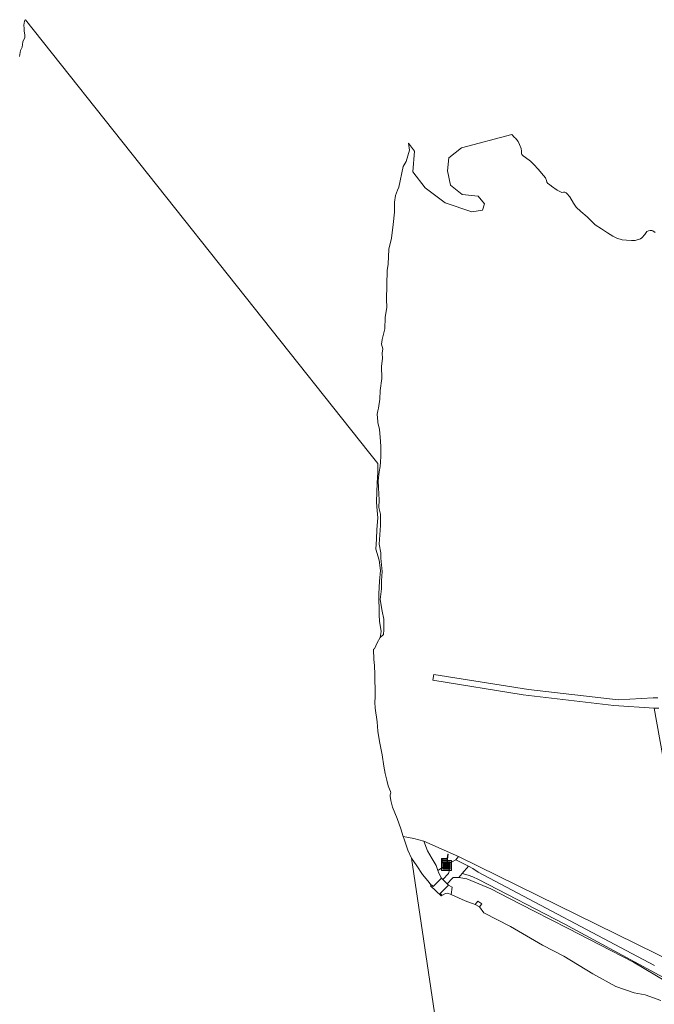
# Model space of a CAD drawing. Extents: x 197309 to 200393, y 360256 to 364259.
# Tile 16 of 39: x 198097 to 198354, y 363366 to 363765. Entities that reach past the tile are written whole.
import ezdxf

# ---------------------------------------------------------------- set-up
doc = ezdxf.new("R2010")
doc.units = 0
doc.layers.get('0').update_dxf_attribs({"color": 252})
for name, color, linetype, lineweight in [('B-SB-GR-BOUWLAND-GV', 252, 'Continuous', 13), ('B-SB-IE-MEUBILAIR_WEGMEUBILAIR-S', 252, 'Continuous', 25), ('B-SB-OG-TERREIN_CULTUURSCHEIDING-GV', 252, 'Continuous', 18), ('B-SB-OG-WATER-GV', 252, 'Continuous', 18), ('B-SB-OG-WATER_SLOOT-GV', 252, 'Continuous', 18), ('B-SB-OG-WEG-GV', 252, 'Continuous', 18), ('B-SB-VH-VERHARDING_HALFVERHARDING_GRIND-GV', 252, 'Continuous', 18), ('B-SB-VH-VERHARDING_STRAATBAKSTEEN-GV', 252, 'Continuous', 18)]:
    doc.layers.add(name, color=color, linetype=linetype, lineweight=lineweight)

# ---------------------------------------------------------------- blocks, each defined once
blk = doc.blocks.new('SIE-WEG_AFVALBAK-SO')
at = {"linetype": 'ByBlock', "lineweight": 18}
h = blk.add_hatch(color=0, dxfattribs=at)
h.dxf.hatch_style = 1
h.paths.add_polyline_path([(-1.5, -1.5), (1.5, -1.5), (1.5, 1.5), (-1.5, 1.5)])
at = {"color": 0, "linetype": 'ByBlock', "lineweight": 18}
for points in [[(-2, -2), (2, -2), (2, 2), (-2, 2)], [(-1.5, -1.5), (1.5, -1.5), (1.5, 1.5), (-1.5, 1.5)]]:
    blk.add_lwpolyline(points, close=True, dxfattribs=at)
blk = doc.blocks.new('SIE-WEG_ZITBANK-SO')
at = {"color": 0, "linetype": 'ByBlock', "lineweight": 18}
blk.add_lwpolyline([(-0.91, -1.63), (-0.91, -0.2), (1.09, -0.2), (1.09, -1.63), (1.29, -1.63), (1.29, -0.21), (1.54, 1.78), (1.33, 1.78), (1.11, 0), (-1.11, 0), (-1.11, -1.63)], close=True, dxfattribs=at)

msp = doc.modelspace()

# ---------------------------------------------------------------- linework, layer by layer
at = {"layer": 'B-SB-GR-BOUWLAND-GV', "flags": 128}
for points in [[(198354.136, 363678.965), (198353.083, 363679.714), (198352.729, 363679.829), (198352.099, 363679.792), (198351.388, 363679.692), (198350.725, 363679.365), (198349.886, 363678.175), (198348.668, 363676.883), (198348.133, 363676.394), (198345.958, 363675.729), (198344.489, 363675.753), (198342.521, 363675.91), (198340.657, 363676.018), (198338.571, 363676.74), (198336.897, 363677.525), (198334.806, 363678.837), (198332.378, 363680.409), (198329.822, 363682.143), (198326.515, 363685.326), (198323.969, 363687.464), (198322.124, 363689.299), (198321.507, 363689.996), (198321.019, 363690.863), (198319.445, 363693.438), (198318.274, 363694.753), (198318.018, 363695.077), (198317.463, 363695.363), (198316.987, 363695.382), (198316.235, 363695.249), (198315.663, 363695.39), (198314.32, 363696.172), (198312.118, 363697.791), (198311.338, 363698.361), (198310.591, 363698.89), (198310.238, 363699.336), (198310.025, 363700.023), (198309.635, 363701.099), (198308.866, 363702.072), (198306.662, 363704.611), (198304.938, 363706.542), (198303.541, 363707.809), (198301.549, 363709.33), (198300.568, 363710.07), (198300.079, 363710.606), (198299.936, 363710.954), (198299.974, 363711.906), (198299.852, 363713.061), (198299.182, 363714.574), (198298.593, 363715.82), (198297.495, 363717.126), (198297.061, 363717.508), (198296.033, 363718.697), (198275.668, 363713.228), (198270.446, 363709.167), (198270.011, 363703.945), (198271.172, 363698.142), (198275.959, 363694.371), (198282.341, 363693.646), (198284.952, 363690.599), (198284.082, 363687.988), (198279.875, 363687.408), (198268.996, 363691.035), (198260.873, 363697.127), (198255.941, 363703.51), (198256.521, 363711.923), (198254.2, 363715.114), (198254.186, 363715.114), (198254.502, 363712.373), (198253.153, 363707.794), (198252.029, 363705.683), (198250.203, 363697.298), (198249.706, 363696.106), (198248.839, 363694.028), (198248.435, 363691.307), (198248.448, 363688.39), (198248.453, 363687.22), (198247.964, 363682.204), (198247.278, 363676.694), (198246.247, 363672.232), (198245.903, 363666.117), (198245.531, 363663.633), (198245.223, 363651.869), (198245.343, 363648.784), (198244.746, 363644.523), (198244.526, 363639.981), (198243.466, 363635.717), (198243.185, 363633.778), (198243.716, 363631.842), (198243.453, 363630.19), (198243.649, 363628.027), (198243.237, 363624.898), (198243.33, 363619.875), (198242.724, 363615.069), (198242.489, 363611.486), (198241.997, 363607.9), (198241.766, 363606.71), (198241.518, 363605.435), (198241.663, 363602.407), (198241.741, 363602.081), (198242.413, 363599.277), (198242.643, 363596.146), (198242.879, 363592.519), (198242.932, 363588.462), (198242.871, 363585.95), (198242.639, 363584.264), (198242.335, 363582.06), (198241.892, 363578.47), (198241.942, 363575.538), (198242.221, 363570.722), (198242.143, 363567.567), (198242.745, 363564.935), (198242.748, 363560.366), (198242.59, 363556.513), (198242.29, 363552.817), (198242.951, 363549.261), (198242.882, 363547.092), (198243.237, 363544.386), (198243.5, 363541.771), (198243.217, 363537.922), (198243.248, 363534.652), (198242.683, 363530.321), (198243.47, 363525.672), (198244.104, 363522.431), (198244.161, 363518.142), (198244.09, 363516.183), (198242.677, 363514.951), (198241.469, 363512.822), (198240.383, 363510.421), (198240.033, 363510.281), (198240.07, 363506.08), (198240.352, 363503.712), (198240.528, 363499.938), (198240.566, 363497.008), (198240.597, 363494.759), (198240.692, 363493.565), (198240.686, 363490.759), (198240.569, 363488.763), (198240.67, 363486.357), (198241.404, 363480.804), (198241.696, 363477.016), (198242.413, 363472.824), (198243.473, 363467.528), (198244.201, 363462.92), (198244.647, 363459.942), (198245.387, 363457.195), (198245.884, 363454.891), (198246.49, 363453.519), (198246.835, 363452.68), (198246.974, 363452.103), (198246.78, 363451.209), (198246.659, 363450.692), (198246.933, 363449.004), (198247.654, 363446.348), (198249.529, 363441.695), (198251.069, 363437.464), (198252.05, 363434.392), (198256.379, 363433.531), (198260.311, 363432.514), (198274.427, 363426.304), (198370.544, 363379.128)], [(198372.994, 363379.128), (198353.707, 363486.328), (198337.375, 363487.516), (198300.617, 363491.804), (198263.982, 363497.685), (198264.472, 363500.013), (198302.823, 363493.887), (198339.09, 363489.721), (198353.252, 363490.499), (198355.139, 363490.602)]]:
    msp.add_lwpolyline(points, dxfattribs=at)
at = {"layer": 'B-SB-OG-TERREIN_CULTUURSCHEIDING-GV', "flags": 128}
msp.add_lwpolyline([(198266.047, 363420.671), (198269.489, 363422.987), (198273.292, 363424.97), (198274.427, 363426.304), (198260.311, 363432.514), (198261.845, 363428.642), (198263.696, 363425.304), (198265.316, 363422.723)], close=True, dxfattribs=at)
at = {"layer": 'B-SB-OG-WATER-GV', "flags": 128}
for points in [[(198273.514, 363304.057), (198255.371, 363425.58), (198253.928, 363428.882), (198252.441, 363433.313), (198252.05, 363434.392), (198251.069, 363437.464), (198249.529, 363441.695), (198247.654, 363446.348), (198246.933, 363449.004), (198246.659, 363450.692), (198246.78, 363451.209), (198246.974, 363452.103), (198246.835, 363452.68), (198246.49, 363453.519), (198245.884, 363454.891), (198245.387, 363457.195), (198244.647, 363459.942), (198244.201, 363462.92), (198243.473, 363467.528), (198242.413, 363472.824), (198241.696, 363477.016), (198241.404, 363480.804), (198240.67, 363486.357), (198240.569, 363488.763), (198240.686, 363490.759), (198240.692, 363493.565), (198240.597, 363494.759), (198240.566, 363497.008), (198240.528, 363499.938), (198240.352, 363503.712), (198240.07, 363506.08), (198240.033, 363510.281), (198240.383, 363510.421), (198241.469, 363512.822), (198242.677, 363514.951), (198243.062, 363517.47), (198242.389, 363521.554), (198242.28, 363524.204), (198242.09, 363532.704), (198242.461, 363537.754), (198242.753, 363542.084), (198242.259, 363546.333), (198240.972, 363550.713), (198241.238, 363554.824), (198241.334, 363558.688), (198241.789, 363563.442), (198241.338, 363567.876), (198241.208, 363569.95), (198241.448, 363577.644), (198241.669, 363581.823), (198241.755, 363585.386), (198241.749, 363585.394), (198237.99, 363590.169), (198098.991, 363765.16), (198098.753, 363764.901), (198098.546, 363764.415), (198098.424, 363763.889), (198098.39, 363762.842), (198098.475, 363761.782), (198098.513, 363760.576), (198098.713, 363758.962), (198098.739, 363757.908), (198097.931, 363756.142), (198097.582, 363754.052), (198096.921, 363752.725), (198096.79, 363751.87), (198096.635, 363750.297)], [(198356.379, 363368.055), (198350.016, 363370.339), (198345.615, 363371.087), (198338.177, 363373.666), (198328.774, 363378.779), (198317.044, 363385.983), (198308.412, 363390.433), (198295.461, 363397.987), (198284.679, 363403.501), (198282.866, 363405.925), (198281.185, 363406.845), (198277.113, 363408.37), (198274.353, 363409.523), (198271.478, 363410.956), (198269.887, 363411.498), (198269.102, 363411.354), (198267.345, 363410.338), (198263.13, 363414.492), (198263.366, 363414.708), (198262.031, 363416.402), (198259.858, 363419.022), (198257.489, 363422.493), (198255.371, 363425.58), (198273.514, 363304.057)]]:
    msp.add_lwpolyline(points, dxfattribs=at)
at = {"layer": 'B-SB-OG-WATER_SLOOT-GV', "flags": 128}
for points in [[(198263.366, 363414.708), (198263.524, 363414.852), (198264.18, 363414.151), (198267.557, 363417.503), (198266.433, 363419.589), (198266.047, 363420.671), (198265.316, 363422.723), (198263.696, 363425.304), (198261.845, 363428.642), (198260.311, 363432.514), (198256.379, 363433.531), (198252.05, 363434.392), (198252.441, 363433.313), (198253.928, 363428.882), (198255.371, 363425.58), (198257.489, 363422.493), (198259.858, 363419.022), (198262.031, 363416.402)], [(198267.557, 363417.503), (198264.18, 363414.151), (198263.524, 363414.852), (198263.366, 363414.708), (198263.13, 363414.492), (198267.345, 363410.338), (198267.704, 363410.706), (198267.016, 363411.364), (198270.357, 363414.756), (198269.856, 363415.257), (198268.018, 363417.053)], [(198270.357, 363414.756), (198267.016, 363411.364), (198267.704, 363410.706), (198267.345, 363410.338), (198269.102, 363411.354), (198269.887, 363411.498), (198271.478, 363410.956), (198271.796, 363413.858)], [(198282.866, 363405.925), (198283.808, 363407.183), (198282.302, 363408.182), (198281.185, 363406.845)]]:
    msp.add_lwpolyline(points, close=True, dxfattribs=at)
msp.add_lwpolyline([(198362.639, 363373.224), (198345.323, 363383.477), (198331.624, 363390.547), (198318.768, 363397.197), (198305.045, 363404.228), (198295.091, 363409.267), (198287.533, 363413.278), (198281.001, 363415.852), (198277.736, 363417.285), (198274.567, 363417.804), (198272.882, 363417.828), (198272.214, 363417.75), (198271.954, 363417.545), (198269.856, 363415.257), (198270.357, 363414.756), (198271.796, 363413.858), (198271.478, 363410.956), (198274.353, 363409.523), (198277.113, 363408.37), (198281.185, 363406.845), (198282.302, 363408.182), (198283.808, 363407.183), (198282.866, 363405.925), (198284.679, 363403.501), (198295.461, 363397.987), (198308.412, 363390.433), (198317.044, 363385.983), (198328.774, 363378.779), (198338.177, 363373.666), (198345.615, 363371.087), (198350.016, 363370.339), (198356.379, 363368.055)], dxfattribs=at)
at = {"layer": 'B-SB-OG-WEG-GV', "flags": 128}
for points in [[(198355.56, 363486.344), (198353.707, 363486.328), (198372.994, 363379.128)], [(198370.544, 363379.128), (198274.427, 363426.304), (198273.292, 363424.97), (198278.399, 363422.343), (198280.153, 363421.44), (198282.404, 363420.001), (198353.751, 363382.217)], [(198365.636, 363372.88), (198317.502, 363398.851), (198282.572, 363416.936), (198280.247, 363418.014), (198278.35, 363418.697), (198275.884, 363419.364), (198274.567, 363417.804), (198277.736, 363417.285), (198281.001, 363415.852), (198287.533, 363413.278), (198295.091, 363409.267), (198305.045, 363404.228), (198318.768, 363397.197), (198331.624, 363390.547), (198345.323, 363383.477), (198362.639, 363373.224)]]:
    msp.add_lwpolyline(points, dxfattribs=at)
msp.add_lwpolyline([(198269.489, 363422.987), (198266.047, 363420.671), (198266.433, 363419.589), (198267.557, 363417.503), (198268.018, 363417.053), (198270.369, 363419.373), (198270.75, 363420.781)], close=True, dxfattribs=at)
at = {"layer": 'B-SB-VH-VERHARDING_HALFVERHARDING_GRIND-GV', "flags": 128}
msp.add_lwpolyline([(198353.751, 363382.217), (198282.404, 363420.001), (198280.153, 363421.44), (198278.399, 363422.343), (198275.884, 363419.364), (198278.35, 363418.697), (198280.247, 363418.014), (198282.572, 363416.936), (198317.502, 363398.851), (198365.636, 363372.88)], dxfattribs=at)
at = {"layer": 'B-SB-VH-VERHARDING_STRAATBAKSTEEN-GV', "flags": 128}
msp.add_lwpolyline([(198271.954, 363417.545), (198272.214, 363417.75), (198272.882, 363417.828), (198274.567, 363417.804), (198275.884, 363419.364), (198278.399, 363422.343), (198273.292, 363424.97), (198269.489, 363422.987), (198270.75, 363420.781), (198270.369, 363419.373), (198268.018, 363417.053), (198269.856, 363415.257)], close=True, dxfattribs=at)

# ---------------------------------------------------------------- block references
at = {"layer": 'B-SB-IE-MEUBILAIR_WEGMEUBILAIR-S'}
for name, p in [('SIE-WEG_ZITBANK-SO', (198268.696, 363425.428)), ('SIE-WEG_AFVALBAK-SO', (198269.553, 363422.619))]:
    msp.add_blockref(name, p, dxfattribs=at)

doc.saveas('drawing.dxf')
